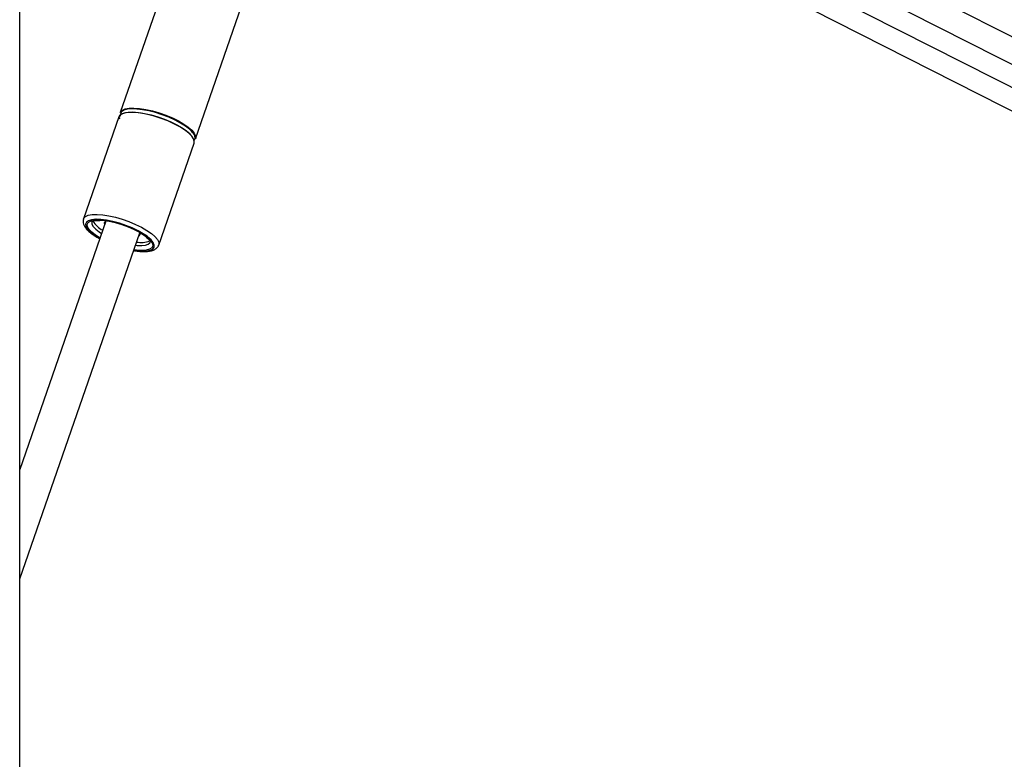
# Paper-space layout 'In Ground Anchor' of a CAD drawing. Header units: millimetres. Extents: x 38476 to 443956, y 10848 to 406945.
# Tile 6 of 71: x 94704 to 108387, y 165419 to 175693. Entities that reach past the tile are written whole.
import ezdxf

# ---------------------------------------------------------------- set-up
doc = ezdxf.new("R2010")
doc.units = ezdxf.units.MM

psp = doc.layouts.new('In Ground Anchor')

# ---------------------------------------------------------------- linework, layer by layer
at = {"color": 7, "linetype": 'Continuous', "lineweight": 25, "ltscale": 50}
for p, q in [((94704.4, 41884.5), (94704.4, 185584.5)), ((96325.1, 181248.5), (125777.1, 166295.5)), ((98051.3, 180017.5), (96102.8, 174403.3)), ((97149.1, 174040.2), (99097.6, 179654.4)), ((98962.3, 179264.7), (124481.2, 166308.6)), ((96081.9, 174343.1), (95590, 172925.7)), ((96636.3, 172562.6), (97128.2, 173980)), ((95902, 172895.1), (94704.4, 169444.5)), ((95589, 172922.4), (95590, 172925.7)), ((94704.4, 167925.6), (96372.5, 172731.8)), ((95719.9, 172709.4), (95728.4, 172703.1))]:
    psp.add_line(p, q, dxfattribs=at)
at = {"color": 8, "linetype": 'Continuous', "lineweight": 25, "ltscale": 50}
for p, q in [((96814.3, 181386.7), (126249.4, 166442.2)), ((99059.1, 179543.6), (124750.4, 166499.9)), ((95820.5, 172660.4), (95758.7, 172699.2)), ((95809.6, 172744.1), (95842.2, 172722.9))]:
    psp.add_line(p, q, dxfattribs=at)
at = {"color": 7, "linetype": 'Continuous', "lineweight": 25, "ltscale": 50, "flags": 128}
for points in [[(96102.8, 174403.3), (96107, 174412.5), (96130.9, 174436.6), (96170.7, 174453.8), (96225.1, 174463.6), (96292.4, 174465.5), (96370.4, 174459.7), (96456.7, 174446.1), (96548.3, 174425.4), (96642.5, 174398.1), (96736.1, 174365.2), (96826.3, 174327.6), (96909.9, 174286.7), (96984.5, 174243.7), (97047.5, 174199.9), (97096.9, 174156.9), (97131.3, 174115.9), (97149.4, 174078.4), (97150.6, 174045.4), (97149.1, 174040.2)], [(97009.5, 174213.2), (96941.3, 174256.2), (96862.9, 174297.8), (96776.8, 174336.7), (96685.8, 174371.6), (96592.7, 174401.5), (96500.6, 174425.3), (96412.4, 174442.2), (96331, 174451.8), (96259, 174453.8), (96198.7, 174448), (96152, 174434.6), (96120.5, 174414.2), (96105.1, 174387.3), (96103.6, 174371.9)], [(96996.6, 174161.6), (96927.6, 174205.1), (96848.2, 174247.3), (96760.9, 174286.7), (96668.7, 174322.1), (96574.4, 174352.3), (96481.1, 174376.4), (96391.8, 174393.6), (96309.3, 174403.3), (96236.4, 174405.3), (96175.3, 174399.4), (96128, 174385.9), (96096, 174365.2), (96081.9, 174343.1)], [(96116.5, 174380.3), (96119.4, 174382.2), (96158.6, 174399.2), (96212.4, 174408.8), (96278.8, 174410.8), (96355.8, 174405), (96440.9, 174391.6), (96531.4, 174371.2), (96624.4, 174344.2), (96716.8, 174311.7), (96805.8, 174274.7), (96888.3, 174234.2), (96961.9, 174191.8), (97024.1, 174148.6), (97073, 174106.1), (97079.3, 174099.6)], [(97128.2, 173980), (97131.2, 174001), (97121.5, 174036.4), (97095.2, 174075.8), (97053.1, 174118), (96996.6, 174161.6)], [(96474.9, 172684), (96421.8, 172720.3), (96349.3, 172761.8), (96267.7, 172800.9), (96179.9, 172836.4), (96089.2, 172867), (95998.8, 172891.5), (95911.9, 172909), (95831.8, 172918.9), (95769.2, 172921.1)], [(95804.4, 172910.3), (95865.3, 172906.3), (95946.2, 172894.3), (96032.9, 172874.8), (96122.1, 172848.5), (96210.3, 172816.6), (96294.2, 172780.1), (96370.6, 172740.4), (96436.4, 172699.2), (96478.5, 172667.4)], [(95915.4, 172899.7), (95891.6, 172889.2), (95879.7, 172870.8), (95884.7, 172846.8), (95885, 172846.2)], [(96355.5, 172682.9), (96365.8, 172688.9), (96377.8, 172707.2), (96372.8, 172731.2), (96364.8, 172743.7)]]:
    psp.add_lwpolyline(points, dxfattribs=at)
at = {"color": 8, "linetype": 'Continuous', "lineweight": 25, "ltscale": 50, "flags": 128}
for points in [[(95590, 172925.7), (95594.2, 172934.9), (95618.1, 172959), (95657.9, 172976.2), (95712.3, 172985.9), (95779.6, 172987.9), (95857.6, 172982), (95943.8, 172968.5), (96035.5, 172947.8), (96129.7, 172920.5), (96223.3, 172887.5), (96313.4, 172850), (96397.1, 172809), (96471.6, 172766), (96534.6, 172722.3), (96584.1, 172679.2), (96618.4, 172638.3), (96636.5, 172600.7), (96637.8, 172567.8), (96637.1, 172565.1)], [(95769.2, 172921.1), (95761.2, 172920.9), (95702.8, 172914.9), (95658.7, 172901.1), (95630.5, 172880), (95619.1, 172852.4), (95625, 172819.2), (95648, 172781.7), (95687.3, 172741.2), (95741.4, 172699.2)], [(95758.7, 172699.2), (95705.9, 172740.4), (95668.1, 172780.1), (95646.8, 172816.6), (95642.9, 172848.5), (95656.4, 172874.8), (95686.9, 172894.3), (95733.1, 172906.3), (95793.4, 172910.4), (95804.4, 172910.3)], [(95707.5, 172884.3), (95706.6, 172881.2), (95708.4, 172852.2), (95726.8, 172818.7), (95761, 172782.2), (95809.6, 172744.1)], [(95741.4, 172699.2), (95808.3, 172657.2), (95817.6, 172652)], [(96288.1, 172488.7), (96324.3, 172483.5), (96400, 172477.5), (96464.8, 172479.6), (96516.3, 172489.5), (96552.6, 172507), (96572.5, 172531.5), (96575.2, 172562), (96560.7, 172597.5), (96529.4, 172636.7), (96482.6, 172678.1), (96474.9, 172684)], [(96478.5, 172667.4), (96489.3, 172658.1), (96527.1, 172618.4), (96548.3, 172581.9), (96552.3, 172549.9), (96538.8, 172523.7), (96508.3, 172504.2), (96462, 172492.2), (96401.8, 172488.1), (96329.8, 172492.2), (96291, 172497.1)], [(96312.7, 172559.6), (96336.5, 172557.2), (96400.6, 172555.3), (96453, 172561.1), (96491.4, 172574.3), (96514.4, 172594.6), (96519.1, 172604.8)]]:
    psp.add_lwpolyline(points, dxfattribs=at)
at = {"color": 7, "linetype": 'Continuous', "lineweight": 25, "ltscale": 2500}
for centre, radius, start, end in [((96146.5, 174330.2), 58, 134.07764, 194.89309), ((97073.7, 174055.9), 68.2, 324.20987, 31.60514), ((96014, 173063.1), 334.1, 209.71428, 242.11974), ((96392.2, 172906.7), 308.9, 258.05579, 292.62975)]:
    psp.add_arc(centre, radius, start, end, dxfattribs=at)
at = {"color": 8, "linetype": 'Continuous', "lineweight": 25, "ltscale": 2500}
psp.add_arc((96814.2, 173894.5), 373.8, 31.83433, 58.50579, dxfattribs=at)
at = {"color": 7, "linetype": 'Continuous', "lineweight": 25, "ltscale": 50}
for points, knots in [([(95589.9, 172919.4), (95587.4, 172910.3), (95581.6, 172888.5), (95589.9, 172852.7), (95608.8, 172814.1), (95642.1, 172773.2), (95680.7, 172737.7), (95710.5, 172716.2), (95719.9, 172709.4)], [0, 0, 0, 0, 0.1183321, 0.2827866, 0.4611085, 0.6690645, 0.8955032, 1, 1, 1, 1]), ([(95707.6, 172884.8), (95707.6, 172884.7), (95707.3, 172884.1), (95712, 172889.5), (95734, 172898.2), (95769.4, 172904.7), (95801.8, 172904.9), (95817.7, 172905)], [0, 0, 0, 0, 0.05875123, 0.28734307, 0.52977959, 0.76883739, 1, 1, 1, 1]), ([(95728.4, 172703.1), (95739.2, 172695.7), (95766, 172677.5), (95797.7, 172660), (95816.7, 172649.4)], [0, 0, 0, 0, 0.4007979, 1, 1, 1, 1]), ([(96461, 172673.8), (96469.4, 172666.8), (96490.8, 172649), (96509.9, 172625.1), (96519, 172605.5), (96518.6, 172603.9), (96518.5, 172603)], [0, 0, 0, 0, 0.1855724, 0.4695373, 0.7416546, 1, 1, 1, 1]), ([(96287.3, 172486.3), (96303.5, 172483.5), (96347.3, 172476), (96412.2, 172471.5), (96480.7, 172472.6), (96537.8, 172482.2), (96583, 172499.5), (96615.2, 172525), (96634, 172549.4), (96636.1, 172564.7), (96636.5, 172567.5)], [0, 0, 0, 0, 0.0932573, 0.2523925, 0.4137452, 0.5790206, 0.7292057, 0.8560322, 0.9733867, 1, 1, 1, 1])]:
    psp.add_open_spline(points, degree=3, knots=knots, dxfattribs=at)

doc.saveas('drawing.dxf')
